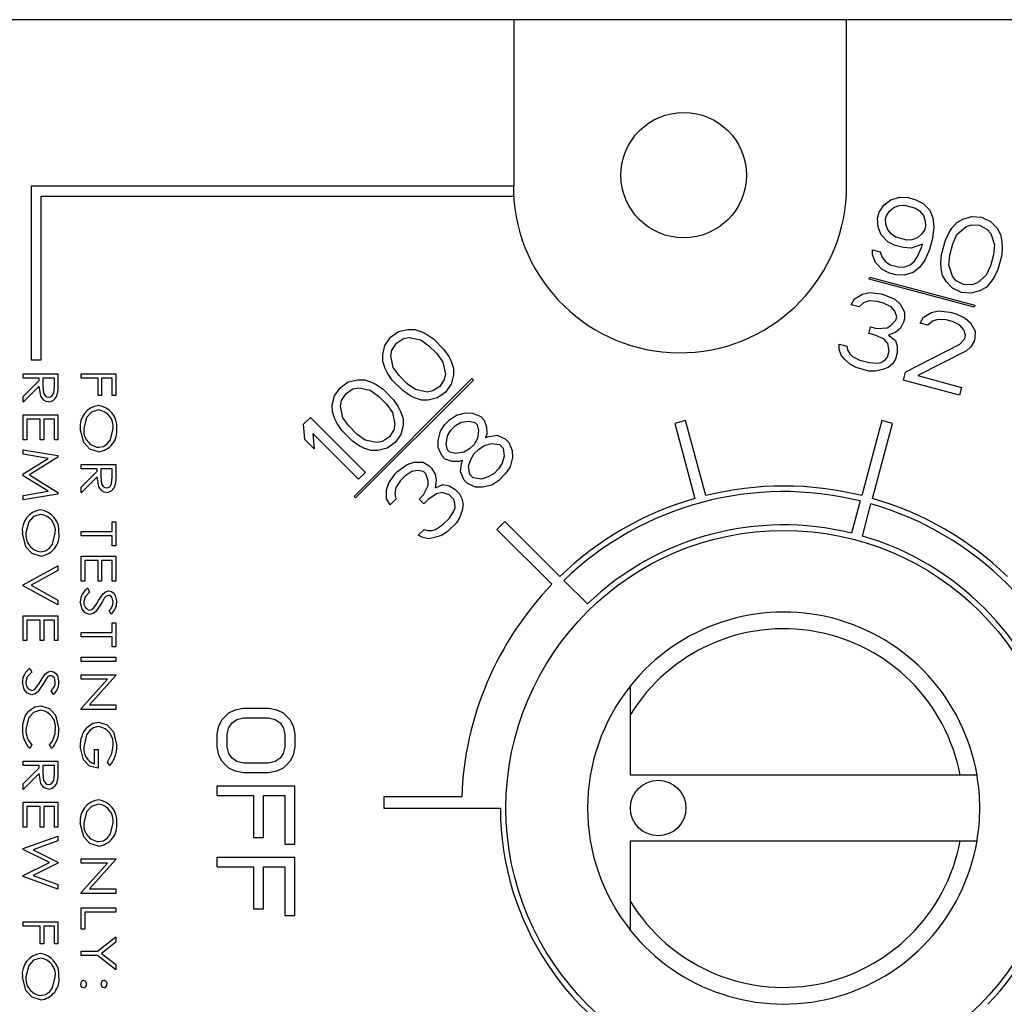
# Model space of a CAD drawing. Extents: x 2.3 to 81.4, y 2.2 to 50.9.
# Tile 10 of 16: x 47.664 to 48.55, y 23.458 to 24.345. Entities that reach past the tile are written whole.
import ezdxf

# ---------------------------------------------------------------- set-up
doc = ezdxf.new("R2010")
doc.units = 0
doc.layers.add('BODY', color=3, linetype='CONTINUOUS')

msp = doc.modelspace()

# ---------------------------------------------------------------- linework, layer by layer
at = {"layer": 'BODY', "linetype": 'CONTINUOUS'}
for p, q in [((49.72669, 24.34477), (43.59669, 24.34477)), ((48.10883, 24.34477), (48.10883, 24.19477)), ((48.40831, 24.19477), (48.40831, 24.34477)), ((47.67439, 24.19477), (47.67439, 24.03834)), ((48.10883, 24.19477), (47.67439, 24.19477)), ((48.10883, 24.18577), (48.10883, 24.19477)), ((47.68339, 24.03834), (47.68339, 24.18577)), ((47.68339, 24.18577), (48.10883, 24.18577)), ((48.10883, 24.18577), (48.10883, 24.18224)), ((48.44227, 24.17792), (48.44804, 24.18254)), ((48.44804, 24.18254), (48.45624, 24.18497)), ((48.45624, 24.18497), (48.46367, 24.18452)), ((48.46367, 24.18452), (48.47071, 24.18264)), ((48.47071, 24.18264), (48.47737, 24.17931)), ((48.43753, 24.17148), (48.44227, 24.17792)), ((48.44675, 24.17209), (48.45072, 24.17566)), ((48.45072, 24.17566), (48.45572, 24.1774)), ((48.45572, 24.1774), (48.46033, 24.17771)), ((48.46033, 24.17771), (48.47019, 24.17506)), ((48.47019, 24.17506), (48.47403, 24.17249)), ((48.47737, 24.17931), (48.48326, 24.17311)), ((48.48326, 24.17311), (48.48594, 24.16622)), ((48.43598, 24.16573), (48.43753, 24.17148)), ((48.43687, 24.15778), (48.43598, 24.16573)), ((48.44341, 24.16528), (48.44418, 24.16816)), ((48.44367, 24.16059), (48.44341, 24.16528)), ((48.44418, 24.16816), (48.44675, 24.17209)), ((48.47403, 24.17249), (48.47749, 24.16848)), ((48.47749, 24.16848), (48.47915, 24.16341)), ((48.48594, 24.16622), (48.48683, 24.15827)), ((48.50745, 24.162), (48.51284, 24.16518)), ((48.51284, 24.16518), (48.52104, 24.16761)), ((48.52104, 24.16761), (48.52987, 24.16678)), ((48.52987, 24.16678), (48.53794, 24.16308)), ((48.43956, 24.15089), (48.43687, 24.15778)), ((48.44533, 24.15552), (48.44367, 24.16059)), ((48.44878, 24.15151), (48.44533, 24.15552)), ((48.47863, 24.15584), (48.47606, 24.1519)), ((48.4794, 24.15872), (48.47863, 24.15584)), ((48.47915, 24.16341), (48.4794, 24.15872)), ((48.48683, 24.15827), (48.48554, 24.14782)), ((48.50053, 24.15306), (48.50309, 24.157)), ((48.50309, 24.157), (48.50745, 24.162)), ((48.50757, 24.15117), (48.51552, 24.15829)), ((48.51552, 24.15829), (48.52052, 24.16004)), ((48.52052, 24.16004), (48.52795, 24.15959)), ((48.52795, 24.15959), (48.5346, 24.15626)), ((48.5346, 24.15626), (48.53806, 24.15225)), ((48.53794, 24.16308), (48.54383, 24.15688)), ((48.54383, 24.15688), (48.5469, 24.15143)), ((48.44545, 24.14469), (48.43956, 24.15089)), ((48.45262, 24.14893), (48.44878, 24.15151)), ((48.46248, 24.14629), (48.45262, 24.14893)), ((48.46709, 24.1466), (48.46248, 24.14629)), ((48.47209, 24.14834), (48.46709, 24.1466)), ((48.47606, 24.1519), (48.47209, 24.14834)), ((48.48554, 24.14782), (48.48284, 24.13775)), ((48.49372, 24.1333), (48.49719, 24.14624)), ((48.49719, 24.14624), (48.50053, 24.15306)), ((48.50385, 24.14292), (48.50757, 24.15117)), ((48.53806, 24.15225), (48.54138, 24.14211)), ((48.5469, 24.15143), (48.54817, 24.14492)), ((48.43173, 24.13295), (48.43148, 24.13764)), ((48.43148, 24.13764), (48.43852, 24.13575)), ((48.4521, 24.14136), (48.44545, 24.14469)), ((48.45915, 24.13948), (48.4521, 24.14136)), ((48.46657, 24.13903), (48.45915, 24.13948)), ((48.47657, 24.14252), (48.46657, 24.13903)), ((48.47208, 24.13139), (48.4758, 24.13964)), ((48.4758, 24.13964), (48.47657, 24.14252)), ((48.48284, 24.13775), (48.47873, 24.12806)), ((48.50115, 24.13285), (48.50385, 24.14292)), ((48.54138, 24.14211), (48.54048, 24.1331)), ((48.54842, 24.14023), (48.5479, 24.13265)), ((48.54817, 24.14492), (48.54842, 24.14023)), ((48.43441, 24.12606), (48.43173, 24.13295)), ((48.43852, 24.13575), (48.44018, 24.13068)), ((48.44018, 24.13068), (48.44364, 24.12667)), ((48.46951, 24.12745), (48.47208, 24.13139)), ((48.49321, 24.12572), (48.49372, 24.1333)), ((48.50025, 24.12384), (48.50115, 24.13285)), ((48.54048, 24.1331), (48.53778, 24.12303)), ((48.5479, 24.13265), (48.54444, 24.11971)), ((48.4403, 24.11986), (48.43441, 24.12606)), ((48.44696, 24.11653), (48.4403, 24.11986)), ((48.44364, 24.12667), (48.44748, 24.1241)), ((48.44748, 24.1241), (48.45593, 24.12184)), ((48.45593, 24.12184), (48.46054, 24.12214)), ((48.46054, 24.12214), (48.46554, 24.12389)), ((48.46554, 24.12389), (48.46951, 24.12745)), ((48.47399, 24.12162), (48.46822, 24.117)), ((48.47873, 24.12806), (48.47399, 24.12162)), ((48.49346, 24.12103), (48.49321, 24.12572)), ((48.49473, 24.11452), (48.49346, 24.12103)), ((48.50357, 24.1137), (48.50025, 24.12384)), ((48.53778, 24.12303), (48.53406, 24.11478)), ((48.54444, 24.11971), (48.5411, 24.11289)), ((48.42859, 24.1111), (48.42911, 24.11303)), ((48.52325, 24.08573), (48.42859, 24.1111)), ((48.42911, 24.11303), (48.52377, 24.08767)), ((48.45259, 24.11502), (48.44696, 24.11653)), ((48.46002, 24.11457), (48.45259, 24.11502)), ((48.46822, 24.117), (48.46002, 24.11457)), ((48.4978, 24.10907), (48.49473, 24.11452)), ((48.50703, 24.10969), (48.50357, 24.1137)), ((48.53406, 24.11478), (48.52611, 24.10766)), ((48.5411, 24.11289), (48.53853, 24.10895)), ((48.50369, 24.10287), (48.4978, 24.10907)), ((48.51176, 24.09917), (48.50369, 24.10287)), ((48.51368, 24.10636), (48.50703, 24.10969)), ((48.52111, 24.10591), (48.51368, 24.10636)), ((48.52611, 24.10766), (48.52111, 24.10591)), ((48.53418, 24.10395), (48.52879, 24.10077)), ((48.53853, 24.10895), (48.53418, 24.10395)), ((48.41255, 24.08808), (48.4155, 24.09346)), ((48.4155, 24.09346), (48.42268, 24.09771)), ((48.42268, 24.09771), (48.42908, 24.09907)), ((48.42908, 24.09907), (48.43933, 24.09787)), ((48.43933, 24.09787), (48.44214, 24.09711)), ((48.44214, 24.09711), (48.45162, 24.09303)), ((48.45162, 24.09303), (48.45648, 24.08865)), ((48.52059, 24.09834), (48.51176, 24.09917)), ((48.52879, 24.10077), (48.52059, 24.09834)), ((48.41959, 24.0862), (48.41255, 24.08808)), ((48.42357, 24.08976), (48.41959, 24.0862)), ((48.42856, 24.0915), (48.42357, 24.08976)), ((48.43599, 24.09105), (48.42856, 24.0915)), ((48.44163, 24.08954), (48.43599, 24.09105)), ((48.44828, 24.08622), (48.44163, 24.08954)), ((48.45174, 24.08221), (48.44828, 24.08622)), ((48.45648, 24.08865), (48.46058, 24.08138)), ((48.52377, 24.08767), (48.52325, 24.08573)), ((48.4534, 24.07714), (48.45174, 24.08221)), ((48.45263, 24.07426), (48.4534, 24.07714)), ((48.46044, 24.07525), (48.45967, 24.07237)), ((48.46058, 24.08138), (48.46044, 24.07525)), ((48.47453, 24.07148), (48.47748, 24.07685)), ((48.47748, 24.07685), (48.48466, 24.0811)), ((48.48466, 24.0811), (48.49106, 24.08247)), ((48.49106, 24.08247), (48.50131, 24.08126)), ((48.50131, 24.08126), (48.50694, 24.07975)), ((48.50694, 24.07975), (48.51501, 24.07605)), ((48.51501, 24.07605), (48.51987, 24.07166)), ((48.42828, 24.06228), (48.42982, 24.06804)), ((48.42982, 24.06804), (48.43546, 24.06653)), ((48.43546, 24.06653), (48.44468, 24.06714)), ((48.44468, 24.06714), (48.44827, 24.06926)), ((48.44827, 24.06926), (48.45263, 24.07426)), ((48.45672, 24.067), (48.45275, 24.06344)), ((48.45967, 24.07237), (48.45672, 24.067)), ((48.48157, 24.06959), (48.47453, 24.07148)), ((48.48555, 24.07315), (48.48157, 24.06959)), ((48.49054, 24.07489), (48.48555, 24.07315)), ((48.49797, 24.07445), (48.49054, 24.07489)), ((48.50361, 24.07294), (48.49797, 24.07445)), ((48.51026, 24.06961), (48.50361, 24.07294)), ((48.51372, 24.0656), (48.51026, 24.06961)), ((48.51987, 24.07166), (48.52396, 24.0644)), ((47.99271, 24.0515), (47.99784, 24.05874)), ((47.99784, 24.05874), (48.00508, 24.06388)), ((48.00311, 24.05348), (48.00932, 24.05758)), ((48.00508, 24.06388), (48.0134, 24.06587)), ((48.00932, 24.05758), (48.01452, 24.05857)), ((48.0134, 24.06587), (48.01965, 24.06581)), ((48.01452, 24.05857), (48.02496, 24.05637)), ((48.01965, 24.06581), (48.02593, 24.06366)), ((48.02593, 24.06366), (48.03012, 24.06153)), ((48.03012, 24.06153), (48.03641, 24.05729)), ((48.43392, 24.06077), (48.42828, 24.06228)), ((48.44198, 24.05707), (48.43392, 24.06077)), ((48.45275, 24.06344), (48.44596, 24.06063)), ((48.44596, 24.06063), (48.45223, 24.05587)), ((48.51025, 24.05265), (48.51461, 24.05765)), ((48.51538, 24.06053), (48.51372, 24.0656)), ((48.51461, 24.05765), (48.51538, 24.06053)), ((48.52383, 24.05827), (48.52306, 24.05539)), ((48.52396, 24.0644), (48.52383, 24.05827)), ((47.99071, 24.04319), (47.99271, 24.0515)), ((47.99901, 24.04727), (48.00311, 24.05348)), ((48.02496, 24.05637), (48.03231, 24.05108)), ((48.03231, 24.05108), (48.03968, 24.04371)), ((48.03641, 24.05729), (48.04589, 24.04781)), ((48.40176, 24.0478), (48.4015, 24.0525)), ((48.4015, 24.0525), (48.40855, 24.05061)), ((48.40855, 24.05061), (48.40918, 24.04735)), ((48.44544, 24.05306), (48.44198, 24.05707)), ((48.44671, 24.04655), (48.44544, 24.05306)), ((48.45223, 24.05587), (48.45389, 24.05079)), ((48.45389, 24.05079), (48.45376, 24.04466)), ((48.46117, 24.02726), (48.51025, 24.05265)), ((48.52011, 24.05001), (48.51614, 24.04645)), ((48.52306, 24.05539), (48.52011, 24.05001)), ((47.99078, 24.03693), (47.99071, 24.04319)), ((47.99802, 24.04207), (47.99901, 24.04727)), ((48.00021, 24.03162), (47.99802, 24.04207)), ((48.03968, 24.04371), (48.04497, 24.03636)), ((48.04589, 24.04781), (48.05013, 24.04152)), ((48.05013, 24.04152), (48.05225, 24.03733)), ((48.40342, 24.04273), (48.40176, 24.0478)), ((48.40687, 24.03872), (48.40342, 24.04273)), ((48.40918, 24.04735), (48.41123, 24.04372)), ((48.41123, 24.04372), (48.41366, 24.04153)), ((48.41366, 24.04153), (48.42032, 24.0382)), ((48.44299, 24.0383), (48.44517, 24.0408)), ((48.44517, 24.0408), (48.44671, 24.04655)), ((48.45376, 24.04466), (48.45221, 24.03891)), ((48.51614, 24.04645), (48.47244, 24.02424)), ((47.67439, 24.03834), (47.68339, 24.03834)), ((47.99293, 24.03066), (47.99078, 24.03693)), ((48.0055, 24.02427), (48.00021, 24.03162)), ((48.04497, 24.03636), (48.04716, 24.02592)), ((48.05225, 24.03733), (48.05441, 24.03105)), ((48.05441, 24.03105), (48.05447, 24.0248)), ((48.41173, 24.03434), (48.40687, 24.03872)), ((48.41698, 24.03139), (48.41173, 24.03434)), ((48.42825, 24.02837), (48.41698, 24.03139)), ((48.42032, 24.0382), (48.42877, 24.03594)), ((48.42877, 24.03594), (48.4362, 24.03549)), ((48.4362, 24.03549), (48.4394, 24.03617)), ((48.4394, 24.03617), (48.44299, 24.0383)), ((48.44568, 24.03141), (48.44068, 24.02966)), ((48.44965, 24.03497), (48.44568, 24.03141)), ((48.45221, 24.03891), (48.44965, 24.03497)), ((47.66719, 24.02193), (47.66719, 24.02593)), ((47.66719, 24.02593), (47.69844, 24.02593)), ((47.68162, 24.02193), (47.66719, 24.02193)), ((47.68162, 24.01981), (47.68162, 24.02193)), ((47.68482, 24.02193), (47.68478, 24.0149)), ((47.69524, 24.02193), (47.68482, 24.02193)), ((47.69524, 24.01473), (47.69524, 24.02193)), ((47.69844, 24.02593), (47.69844, 24.0179)), ((47.71929, 24.02193), (47.71929, 24.02593)), ((47.71929, 24.02593), (47.75054, 24.02593)), ((47.73451, 24.02193), (47.71929, 24.02193)), ((47.73451, 24.0063), (47.73451, 24.02193)), ((47.74733, 24.02193), (47.73772, 24.02193)), ((47.73772, 24.02193), (47.73772, 24.0063)), ((47.74733, 24.0063), (47.74733, 24.02193)), ((47.75054, 24.02593), (47.75054, 24.0063)), ((47.99506, 24.02647), (47.99293, 24.03066)), ((47.99929, 24.02017), (47.99506, 24.02647)), ((48.01287, 24.0169), (48.0055, 24.02427)), ((48.04716, 24.02592), (48.04618, 24.02072)), ((48.05447, 24.0248), (48.05247, 24.01648)), ((48.43427, 24.0283), (48.42825, 24.02837)), ((48.44068, 24.02966), (48.43427, 24.0283)), ((48.46117, 24.02726), (48.45924, 24.02006)), ((48.47244, 24.02424), (48.51188, 24.01367)), ((47.66719, 24.00539), (47.68162, 24.01981)), ((47.68162, 24.01471), (47.66719, 24.00029)), ((47.94734, 24.00613), (47.95247, 24.01337)), ((47.95247, 24.01337), (47.95971, 24.0185)), ((47.95971, 24.0185), (47.96803, 24.0205)), ((47.96394, 24.01221), (47.96914, 24.01319)), ((47.9649, 23.91549), (48.07097, 24.02156)), ((48.07238, 24.02014), (47.96632, 23.91408)), ((47.96803, 24.0205), (47.97428, 24.02043)), ((47.96914, 24.01319), (47.97959, 24.011)), ((47.97428, 24.02043), (47.98055, 24.01828)), ((47.98055, 24.01828), (47.98474, 24.01615)), ((47.98474, 24.01615), (47.99104, 24.01192)), ((48.00877, 24.01069), (47.99929, 24.02017)), ((48.02022, 24.01161), (48.01287, 24.0169)), ((48.04207, 24.01451), (48.03587, 24.01041)), ((48.04618, 24.02072), (48.04207, 24.01451)), ((48.05247, 24.01648), (48.04734, 24.00924)), ((48.07238, 24.02014), (48.07097, 24.02156)), ((48.50995, 24.00648), (48.45924, 24.02006)), ((48.51188, 24.01367), (48.50995, 24.00648)), ((47.66719, 24.00029), (47.66719, 24.00539)), ((47.73772, 24.0063), (47.73451, 24.0063)), ((47.75054, 24.0063), (47.74733, 24.0063)), ((47.94534, 23.99781), (47.94734, 24.00613)), ((47.95363, 24.00189), (47.95774, 24.0081)), ((47.95774, 24.0081), (47.96394, 24.01221)), ((47.97959, 24.011), (47.98694, 24.00571)), ((47.98694, 24.00571), (47.99431, 23.99834)), ((47.99104, 24.01192), (48.00052, 24.00244)), ((48.01507, 24.00646), (48.00877, 24.01069)), ((48.01926, 24.00433), (48.01507, 24.00646)), ((48.02553, 24.00218), (48.01926, 24.00433)), ((48.03067, 24.00942), (48.02022, 24.01161)), ((48.03587, 24.01041), (48.03067, 24.00942)), ((48.0401, 24.00411), (48.03178, 24.00211)), ((48.04734, 24.00924), (48.0401, 24.00411)), ((47.94541, 23.99156), (47.94534, 23.99781)), ((47.95265, 23.99669), (47.95363, 24.00189)), ((47.95484, 23.98625), (47.95265, 23.99669)), ((47.99431, 23.99834), (47.9996, 23.99099)), ((48.00052, 24.00244), (48.00475, 23.99615)), ((48.00475, 23.99615), (48.00688, 23.99195)), ((48.03178, 24.00211), (48.02553, 24.00218)), ((47.66719, 23.96648), (47.66719, 23.98892)), ((47.66719, 23.98892), (47.69844, 23.98892)), ((47.69844, 23.98892), (47.69844, 23.96648)), ((47.91947, 23.98037), (47.92566, 23.98656)), ((47.92566, 23.98656), (47.97516, 23.93706)), ((47.94756, 23.98528), (47.94541, 23.99156)), ((47.9996, 23.99099), (48.00179, 23.98055)), ((48.00688, 23.99195), (48.00903, 23.98568)), ((48.05084, 23.98446), (48.05705, 23.98856)), ((48.05705, 23.98856), (48.06536, 23.99056)), ((48.06536, 23.99056), (48.07162, 23.99049)), ((48.07162, 23.99049), (48.07895, 23.98729)), ((48.07895, 23.98729), (48.08211, 23.98413)), ((47.68242, 23.98491), (47.6704, 23.98491)), ((47.6704, 23.98491), (47.6704, 23.96648)), ((47.68242, 23.96648), (47.68242, 23.98491)), ((47.69524, 23.98491), (47.68562, 23.98491)), ((47.68562, 23.98491), (47.68562, 23.96648)), ((47.69524, 23.96648), (47.69524, 23.98491)), ((47.92066, 23.96681), (47.91947, 23.98037)), ((47.94968, 23.98109), (47.94756, 23.98528)), ((47.95392, 23.9748), (47.94968, 23.98109)), ((47.96013, 23.9789), (47.95484, 23.98625)), ((47.9675, 23.97153), (47.96013, 23.9789)), ((48.00179, 23.98055), (48.0008, 23.97535)), ((48.0091, 23.97943), (48.0071, 23.97111)), ((48.00903, 23.98568), (48.0091, 23.97943)), ((48.04261, 23.97413), (48.04672, 23.98033)), ((48.04672, 23.98033), (48.05084, 23.98446)), ((48.05198, 23.97507), (48.05611, 23.97919)), ((48.05611, 23.97919), (48.06128, 23.98227)), ((48.06128, 23.98227), (48.06857, 23.98323)), ((48.06857, 23.98323), (48.07379, 23.98213)), ((48.07379, 23.98213), (48.0759, 23.98003)), ((48.0759, 23.98003), (48.07699, 23.97481)), ((48.08211, 23.98413), (48.08426, 23.97786)), ((48.08426, 23.97786), (48.08432, 23.9716)), ((48.26335, 23.9838), (48.25369, 23.98121)), ((48.25369, 23.98121), (48.27181, 23.91355)), ((48.28147, 23.91614), (48.26335, 23.9838)), ((48.44004, 23.9838), (48.42191, 23.91614)), ((48.43157, 23.91355), (48.4497, 23.98121)), ((48.4497, 23.98121), (48.44004, 23.9838)), ((47.96897, 23.93087), (47.9279, 23.97195)), ((47.9279, 23.97195), (47.92908, 23.95839)), ((47.9634, 23.96532), (47.95392, 23.9748)), ((47.97485, 23.96624), (47.9675, 23.97153)), ((47.9967, 23.96914), (47.99049, 23.96503)), ((48.0008, 23.97535), (47.9967, 23.96914)), ((48.0071, 23.97111), (48.00197, 23.96387)), ((48.04062, 23.96581), (48.04261, 23.97413)), ((48.04794, 23.96261), (48.04891, 23.96989)), ((48.04891, 23.96989), (48.05198, 23.97507)), ((48.07699, 23.97481), (48.07603, 23.96752)), ((48.08432, 23.9716), (48.08331, 23.96849)), ((48.08331, 23.96849), (48.08643, 23.9695)), ((48.08643, 23.9695), (48.09371, 23.97046)), ((48.09371, 23.97046), (48.10104, 23.96726)), ((47.6704, 23.96648), (47.66719, 23.96648)), ((47.68562, 23.96648), (47.68242, 23.96648)), ((47.69844, 23.96648), (47.69524, 23.96648)), ((47.92908, 23.95839), (47.92066, 23.96681)), ((47.96969, 23.96108), (47.9634, 23.96532)), ((47.97388, 23.95896), (47.96969, 23.96108)), ((47.98529, 23.96405), (47.97485, 23.96624)), ((47.99049, 23.96503), (47.98529, 23.96405)), ((48.00197, 23.96387), (47.99473, 23.95874)), ((48.04068, 23.95956), (48.04062, 23.96581)), ((48.04904, 23.95739), (48.04794, 23.96261)), ((48.07296, 23.96234), (48.06883, 23.95822)), ((48.07603, 23.96752), (48.07296, 23.96234)), ((48.07717, 23.95813), (48.08235, 23.9612)), ((48.08235, 23.9612), (48.08858, 23.96322)), ((48.08858, 23.96322), (48.09588, 23.9621)), ((48.09588, 23.9621), (48.09904, 23.95894)), ((48.10104, 23.96726), (48.1042, 23.9641)), ((48.1042, 23.9641), (48.1074, 23.95677)), ((47.66719, 23.95346), (47.66719, 23.95751)), ((47.66719, 23.95751), (47.69844, 23.95226)), ((47.68963, 23.94969), (47.66719, 23.95346)), ((47.69844, 23.95226), (47.69844, 23.95084)), ((47.98016, 23.95681), (47.97388, 23.95896)), ((47.98641, 23.95674), (47.98016, 23.95681)), ((47.99473, 23.95874), (47.98641, 23.95674)), ((48.04389, 23.95223), (48.04068, 23.95956)), ((48.04704, 23.94907), (48.04389, 23.95223)), ((48.05115, 23.95528), (48.04904, 23.95739)), ((48.05637, 23.95418), (48.05115, 23.95528)), ((48.06365, 23.95515), (48.05637, 23.95418)), ((48.06883, 23.95822), (48.06365, 23.95515)), ((48.06997, 23.94883), (48.07304, 23.95401)), ((48.07304, 23.95401), (48.07717, 23.95813)), ((48.10016, 23.95164), (48.09814, 23.94541)), ((48.09904, 23.95894), (48.10016, 23.95164)), ((48.1074, 23.95677), (48.10747, 23.95052)), ((47.66719, 23.93571), (47.68963, 23.94969)), ((47.69844, 23.95084), (47.6728, 23.93487)), ((47.71929, 23.94028), (47.71929, 23.94428)), ((47.71929, 23.94428), (47.75054, 23.94428)), ((47.75054, 23.94428), (47.75054, 23.93625)), ((48.00444, 23.93806), (48.01271, 23.94422)), ((48.01271, 23.94422), (48.01894, 23.94624)), ((48.01894, 23.94624), (48.02728, 23.94615)), ((48.02728, 23.94615), (48.03252, 23.94297)), ((48.03252, 23.94297), (48.03463, 23.94086)), ((48.05332, 23.94692), (48.04704, 23.94907)), ((48.05957, 23.94685), (48.05332, 23.94692)), ((48.06269, 23.94786), (48.05957, 23.94685)), ((48.06071, 23.93746), (48.06168, 23.94475)), ((48.06168, 23.94475), (48.06269, 23.94786)), ((48.06795, 23.9426), (48.06997, 23.94883)), ((48.06907, 23.93529), (48.06795, 23.9426)), ((48.09814, 23.94541), (48.09507, 23.94023)), ((48.10547, 23.9422), (48.10137, 23.93599)), ((48.10747, 23.95052), (48.10547, 23.9422)), ((47.66719, 23.93396), (47.66719, 23.93571)), ((47.68963, 23.92005), (47.66719, 23.93396)), ((47.6728, 23.93487), (47.69844, 23.91896)), ((47.73371, 23.94028), (47.71929, 23.94028)), ((47.71929, 23.92374), (47.73371, 23.93816)), ((47.73371, 23.93816), (47.73371, 23.94028)), ((47.73692, 23.94028), (47.73687, 23.93325)), ((47.74733, 23.94028), (47.73692, 23.94028)), ((47.74733, 23.93308), (47.74733, 23.94028)), ((47.97516, 23.93706), (47.96897, 23.93087)), ((47.99621, 23.92772), (48.00237, 23.93599)), ((48.00237, 23.93599), (48.00444, 23.93806)), ((48.01073, 23.93382), (48.00661, 23.9297)), ((48.01694, 23.93792), (48.01073, 23.93382)), ((48.02214, 23.93891), (48.01694, 23.93792)), ((48.02736, 23.93781), (48.02214, 23.93891)), ((48.02947, 23.93571), (48.02736, 23.93781)), ((48.03162, 23.92943), (48.02947, 23.93571)), ((48.03463, 23.94086), (48.03781, 23.93562)), ((48.03781, 23.93562), (48.0389, 23.9304)), ((48.06392, 23.93014), (48.06071, 23.93746)), ((48.07223, 23.93213), (48.06907, 23.93529)), ((48.09095, 23.9361), (48.08577, 23.93303)), ((48.09507, 23.94023), (48.09095, 23.9361)), ((48.10137, 23.93599), (48.09518, 23.92981)), ((47.73371, 23.93306), (47.71929, 23.91864)), ((47.99419, 23.92149), (47.99621, 23.92772)), ((48.00661, 23.9297), (48.00251, 23.92349)), ((48.02758, 23.91697), (48.03166, 23.92526)), ((48.03166, 23.92526), (48.03162, 23.92943)), ((48.0389, 23.9304), (48.03794, 23.92311)), ((48.03794, 23.92311), (48.0452, 23.92616)), ((48.0452, 23.92616), (48.05042, 23.92507)), ((48.05042, 23.92507), (48.05567, 23.92189)), ((48.06708, 23.92698), (48.06392, 23.93014)), ((48.0744, 23.92377), (48.06708, 23.92698)), ((48.07954, 23.93101), (48.07223, 23.93213)), ((48.08577, 23.93303), (48.07954, 23.93101)), ((48.08897, 23.9257), (48.08066, 23.92371)), ((48.09518, 23.92981), (48.08897, 23.9257)), ((47.66719, 23.91627), (47.68963, 23.92005)), ((47.69844, 23.91749), (47.66719, 23.91223)), ((47.66719, 23.91223), (47.66719, 23.91627)), ((47.69844, 23.91896), (47.69844, 23.91749)), ((47.71929, 23.91864), (47.71929, 23.92374)), ((47.96632, 23.91408), (47.9649, 23.91549)), ((47.99428, 23.91315), (47.99419, 23.92149)), ((48.00251, 23.92349), (48.00152, 23.91829)), ((48.00152, 23.91829), (48.00262, 23.91307)), ((48.02346, 23.91285), (48.02758, 23.91697)), ((48.03904, 23.91789), (48.0318, 23.91276)), ((48.04424, 23.91888), (48.03904, 23.91789)), ((48.05051, 23.91673), (48.04424, 23.91888)), ((48.05472, 23.91252), (48.05051, 23.91673)), ((48.05567, 23.92189), (48.05988, 23.91767)), ((48.05988, 23.91767), (48.06201, 23.91348)), ((48.08066, 23.92371), (48.0744, 23.92377)), ((47.99746, 23.90791), (47.99428, 23.91315)), ((48.00262, 23.91307), (47.99746, 23.90791)), ((48.02767, 23.90863), (48.02346, 23.91285)), ((48.0318, 23.91276), (48.02767, 23.90863)), ((48.0558, 23.90938), (48.05472, 23.91252)), ((48.05584, 23.90521), (48.0558, 23.90938)), ((48.06201, 23.91348), (48.06311, 23.90826)), ((48.06311, 23.90826), (48.06212, 23.90306)), ((48.42061, 23.91131), (48.41285, 23.88233)), ((48.42251, 23.87974), (48.43027, 23.90872)), ((48.05073, 23.89589), (48.05483, 23.9021)), ((48.05483, 23.9021), (48.05584, 23.90521)), ((48.06212, 23.90306), (48.0601, 23.89683)), ((47.74733, 23.88387), (47.74733, 23.89268)), ((47.74733, 23.89268), (47.75054, 23.89268)), ((47.75054, 23.89268), (47.75054, 23.87105)), ((48.03833, 23.8856), (48.04454, 23.8897)), ((48.04454, 23.8897), (48.05073, 23.89589)), ((48.05703, 23.89165), (48.04878, 23.8834)), ((48.0601, 23.89683), (48.05703, 23.89165)), ((48.10067, 23.89287), (48.0936, 23.88579)), ((48.1502, 23.84334), (48.10067, 23.89287)), ((47.71929, 23.87986), (47.71929, 23.88387)), ((47.71929, 23.88387), (47.74733, 23.88387)), ((48.02276, 23.88055), (48.02791, 23.88571)), ((48.02695, 23.87842), (48.02276, 23.88055)), ((48.02791, 23.88571), (48.03105, 23.88463)), ((48.03105, 23.88463), (48.03522, 23.88459)), ((48.03522, 23.88459), (48.03833, 23.8856)), ((48.0436, 23.88033), (48.03737, 23.87831)), ((48.04878, 23.8834), (48.0436, 23.88033)), ((48.0936, 23.88579), (48.14312, 23.83627)), ((47.74733, 23.87986), (47.71929, 23.87986)), ((47.74733, 23.87105), (47.74733, 23.87986)), ((48.03217, 23.87732), (48.02695, 23.87842)), ((48.03737, 23.87831), (48.03217, 23.87732)), ((47.75054, 23.87105), (47.74733, 23.87105)), ((47.71929, 23.83924), (47.71929, 23.86167)), ((47.71929, 23.86167), (47.75054, 23.86167)), ((47.73451, 23.85767), (47.72249, 23.85767)), ((47.72249, 23.85767), (47.72249, 23.83924)), ((47.73451, 23.83924), (47.73451, 23.85767)), ((47.74733, 23.85767), (47.73772, 23.85767)), ((47.73772, 23.85767), (47.73772, 23.83924)), ((47.74733, 23.83924), (47.74733, 23.85767)), ((47.75054, 23.86167), (47.75054, 23.83924)), ((47.66719, 23.83579), (47.69844, 23.85302)), ((47.69844, 23.84866), (47.67437, 23.83539)), ((47.69844, 23.85302), (47.69844, 23.84866)), ((47.66719, 23.83499), (47.66719, 23.83579)), ((47.72249, 23.83924), (47.71929, 23.83924)), ((47.73772, 23.83924), (47.73451, 23.83924)), ((47.75054, 23.83924), (47.74733, 23.83924)), ((48.17495, 23.81858), (48.15373, 23.8398)), ((47.69844, 23.81776), (47.66719, 23.83499)), ((47.67437, 23.83539), (47.69844, 23.82212)), ((47.72532, 23.83267), (47.7269, 23.82929)), ((47.69844, 23.82212), (47.69844, 23.81776)), ((47.74645, 23.80943), (47.74453, 23.81267)), ((47.66719, 23.78555), (47.66719, 23.80799)), ((47.66719, 23.80799), (47.69844, 23.80799)), ((47.68242, 23.80398), (47.6704, 23.80398)), ((47.6704, 23.80398), (47.6704, 23.78555)), ((47.68242, 23.78555), (47.68242, 23.80398)), ((47.69524, 23.80398), (47.68562, 23.80398)), ((47.68562, 23.80398), (47.68562, 23.78555)), ((47.69524, 23.78555), (47.69524, 23.80398)), ((47.69844, 23.80799), (47.69844, 23.78555)), ((47.74733, 23.79284), (47.74733, 23.80166)), ((47.74733, 23.80166), (47.75054, 23.80166)), ((47.75054, 23.80166), (47.75054, 23.78002)), ((47.71929, 23.78884), (47.71929, 23.79284)), ((47.71929, 23.79284), (47.74733, 23.79284)), ((47.6704, 23.78555), (47.66719, 23.78555)), ((47.68562, 23.78555), (47.68242, 23.78555)), ((47.69844, 23.78555), (47.69524, 23.78555)), ((47.74733, 23.78884), (47.71929, 23.78884)), ((47.74733, 23.78002), (47.74733, 23.78884)), ((47.75054, 23.78002), (47.74733, 23.78002)), ((47.71929, 23.76664), (47.71929, 23.77065)), ((47.71929, 23.77065), (47.75054, 23.77065)), ((47.75054, 23.76664), (47.71929, 23.76664)), ((47.75054, 23.77065), (47.75054, 23.76664)), ((47.67322, 23.76039), (47.67481, 23.75701)), ((47.71929, 23.75486), (47.75054, 23.75486)), ((47.71929, 23.75085), (47.71929, 23.75486)), ((47.71929, 23.72453), (47.74287, 23.75085)), ((47.74287, 23.75085), (47.71929, 23.75085)), ((47.75054, 23.75402), (47.7269, 23.72762)), ((47.75054, 23.75486), (47.75054, 23.75402)), ((47.69436, 23.73715), (47.69243, 23.7404)), ((48.21384, 23.71891), (48.21384, 23.745)), ((47.71929, 23.72361), (47.71929, 23.72453)), ((47.75054, 23.72361), (47.71929, 23.72361)), ((47.7269, 23.72762), (47.75054, 23.72762)), ((47.75054, 23.72762), (47.75054, 23.72361)), ((47.84616, 23.71456), (47.85212, 23.7204)), ((47.85212, 23.7204), (47.85807, 23.72331)), ((47.85807, 23.72331), (47.86552, 23.72477)), ((47.86552, 23.72477), (47.88786, 23.72477)), ((47.88786, 23.72477), (47.89531, 23.72331)), ((47.89531, 23.72331), (47.90127, 23.7204)), ((47.90127, 23.7204), (47.90722, 23.71456)), ((47.84318, 23.70873), (47.84616, 23.71456)), ((47.85212, 23.70727), (47.8551, 23.71165)), ((47.8551, 23.71165), (47.85956, 23.71456)), ((47.85956, 23.71456), (47.86552, 23.71602)), ((47.86552, 23.71602), (47.88786, 23.71602)), ((47.88786, 23.71602), (47.89382, 23.71456)), ((47.89382, 23.71456), (47.89829, 23.71165)), ((47.89829, 23.71165), (47.90127, 23.70727)), ((47.90722, 23.71456), (47.9102, 23.70873)), ((48.21384, 23.66427), (48.21384, 23.71891)), ((47.84169, 23.70144), (47.84318, 23.70873)), ((47.85063, 23.70144), (47.85212, 23.70727)), ((47.90127, 23.70727), (47.90275, 23.70144)), ((47.9102, 23.70873), (47.91169, 23.70144)), ((47.84169, 23.68977), (47.84169, 23.70144)), ((47.85063, 23.68977), (47.85063, 23.70144)), ((47.90275, 23.70144), (47.90275, 23.68977)), ((47.91169, 23.70144), (47.91169, 23.68977)), ((47.67481, 23.69164), (47.67295, 23.68851)), ((47.69271, 23.68851), (47.69083, 23.69164)), ((47.73131, 23.67457), (47.73131, 23.68739)), ((47.73131, 23.68739), (47.73451, 23.68739)), ((47.73451, 23.68739), (47.73451, 23.67057)), ((47.84318, 23.68248), (47.84169, 23.68977)), ((47.85212, 23.68394), (47.85063, 23.68977)), ((47.90275, 23.68977), (47.90127, 23.68394)), ((47.91169, 23.68977), (47.9102, 23.68248)), ((47.66719, 23.67313), (47.66719, 23.67714)), ((47.66719, 23.67714), (47.69844, 23.67714)), ((47.69844, 23.67714), (47.69844, 23.6691)), ((47.7452, 23.67297), (47.74292, 23.67604)), ((47.84616, 23.67665), (47.84318, 23.68248)), ((47.85212, 23.67081), (47.84616, 23.67665)), ((47.8551, 23.67956), (47.85212, 23.68394)), ((47.85956, 23.67665), (47.8551, 23.67956)), ((47.86552, 23.67519), (47.85956, 23.67665)), ((47.89382, 23.67665), (47.88786, 23.67519)), ((47.89829, 23.67956), (47.89382, 23.67665)), ((47.90127, 23.68394), (47.89829, 23.67956)), ((47.90722, 23.67665), (47.90127, 23.67081)), ((47.9102, 23.68248), (47.90722, 23.67665)), ((47.68162, 23.67313), (47.66719, 23.67313)), ((47.66719, 23.65659), (47.68162, 23.67101)), ((47.68162, 23.67101), (47.68162, 23.67313)), ((47.68482, 23.67313), (47.68478, 23.6661)), ((47.69524, 23.67313), (47.68482, 23.67313)), ((47.69524, 23.66593), (47.69524, 23.67313)), ((47.85807, 23.6679), (47.85212, 23.67081)), ((47.86552, 23.66644), (47.85807, 23.6679)), ((47.88786, 23.67519), (47.86552, 23.67519)), ((47.89531, 23.6679), (47.88786, 23.66644)), ((47.90127, 23.67081), (47.89531, 23.6679)), ((47.68162, 23.66591), (47.66719, 23.6515)), ((47.88786, 23.66644), (47.86552, 23.66644)), ((48.51047, 23.66427), (48.21384, 23.66427)), ((48.52571, 23.66427), (48.51047, 23.66427)), ((47.66719, 23.6515), (47.66719, 23.65659)), ((47.84169, 23.64602), (47.84169, 23.65477)), ((47.84169, 23.65477), (47.91169, 23.65477)), ((47.91169, 23.60227), (47.91169, 23.65477)), ((47.84169, 23.64602), (47.87446, 23.64602)), ((47.87446, 23.64602), (47.87446, 23.60811)), ((47.88339, 23.64602), (47.90275, 23.64602)), ((47.88339, 23.60811), (47.88339, 23.64602)), ((47.90275, 23.64602), (47.90275, 23.60227)), ((47.99169, 23.64477), (47.99169, 23.63477)), ((48.06186, 23.64477), (47.99169, 23.64477)), ((47.66719, 23.61768), (47.66719, 23.64012)), ((47.66719, 23.64012), (47.69844, 23.64012)), ((47.68242, 23.63611), (47.6704, 23.63611)), ((47.6704, 23.63611), (47.6704, 23.61768)), ((47.68242, 23.61768), (47.68242, 23.63611)), ((47.69524, 23.63611), (47.68562, 23.63611)), ((47.68562, 23.63611), (47.68562, 23.61768)), ((47.69524, 23.61768), (47.69524, 23.63611)), ((47.69844, 23.64012), (47.69844, 23.61768)), ((47.99169, 23.63477), (48.09669, 23.63477)), ((47.6704, 23.61768), (47.66719, 23.61768)), ((47.68562, 23.61768), (47.68242, 23.61768)), ((47.69844, 23.61768), (47.69524, 23.61768)), ((47.66719, 23.59829), (47.69844, 23.60951)), ((47.69844, 23.60535), (47.67601, 23.59729)), ((47.69844, 23.60951), (47.69844, 23.60535)), ((47.87446, 23.60811), (47.88339, 23.60811)), ((48.21384, 23.55063), (48.21384, 23.60527)), ((48.21384, 23.60527), (48.51047, 23.60527)), ((48.51047, 23.60527), (48.52571, 23.60527)), ((47.66719, 23.59738), (47.66719, 23.59829)), ((47.69083, 23.58567), (47.66719, 23.59738)), ((47.67601, 23.59729), (47.69844, 23.58617)), ((47.90275, 23.60227), (47.91169, 23.60227)), ((47.71929, 23.58916), (47.75054, 23.58916)), ((47.71929, 23.58515), (47.71929, 23.58916)), ((47.75054, 23.58831), (47.7269, 23.56191)), ((47.75054, 23.58916), (47.75054, 23.58831)), ((47.84169, 23.59061), (47.91169, 23.59061)), ((47.84169, 23.58186), (47.84169, 23.59061)), ((47.91169, 23.53811), (47.91169, 23.59061)), ((47.66719, 23.57399), (47.69083, 23.58567)), ((47.69844, 23.58514), (47.67601, 23.57405)), ((47.69844, 23.58617), (47.69844, 23.58514)), ((47.71929, 23.55882), (47.74287, 23.58515)), ((47.74287, 23.58515), (47.71929, 23.58515)), ((47.84169, 23.58186), (47.87446, 23.58186)), ((47.87446, 23.58186), (47.87446, 23.54394)), ((47.88339, 23.58186), (47.90275, 23.58186)), ((47.88339, 23.54394), (47.88339, 23.58186)), ((47.90275, 23.58186), (47.90275, 23.53811)), ((47.66719, 23.57311), (47.66719, 23.57399)), ((47.69844, 23.56183), (47.66719, 23.57311)), ((47.67601, 23.57405), (47.69844, 23.56595)), ((47.69844, 23.56595), (47.69844, 23.56183)), ((47.7269, 23.56191), (47.75054, 23.56191)), ((47.75054, 23.56191), (47.75054, 23.55791)), ((47.71929, 23.55791), (47.71929, 23.55882)), ((47.75054, 23.55791), (47.71929, 23.55791)), ((47.71929, 23.52569), (47.71929, 23.54493)), ((47.71929, 23.54493), (47.75054, 23.54493)), ((47.75054, 23.54493), (47.75054, 23.54092)), ((47.87446, 23.54394), (47.88339, 23.54394)), ((48.21384, 23.52455), (48.21384, 23.55063)), ((47.72249, 23.54092), (47.72249, 23.52569)), ((47.75054, 23.54092), (47.72249, 23.54092)), ((47.90275, 23.53811), (47.91169, 23.53811)), ((47.66719, 23.52826), (47.66719, 23.53226)), ((47.66719, 23.53226), (47.69844, 23.53226)), ((47.68242, 23.52826), (47.66719, 23.52826)), ((47.68242, 23.51263), (47.68242, 23.52826)), ((47.69524, 23.52826), (47.68562, 23.52826)), ((47.68562, 23.52826), (47.68562, 23.51263)), ((47.69524, 23.51263), (47.69524, 23.52826)), ((47.69844, 23.53226), (47.69844, 23.51263)), ((47.72249, 23.52569), (47.71929, 23.52569)), ((47.73414, 23.5059), (47.75054, 23.51872)), ((47.75054, 23.51872), (47.75054, 23.51403)), ((47.68562, 23.51263), (47.68242, 23.51263)), ((47.69844, 23.51263), (47.69524, 23.51263)), ((47.75054, 23.51403), (47.73758, 23.5039)), ((47.71929, 23.5019), (47.71929, 23.5059)), ((47.71929, 23.5059), (47.73414, 23.5059)), ((47.73414, 23.5019), (47.71929, 23.5019)), ((47.75054, 23.48908), (47.73414, 23.5019)), ((47.73758, 23.5039), (47.75054, 23.49377)), ((47.75054, 23.49377), (47.75054, 23.48908))]:
    msp.add_line(p, q, dxfattribs=at)
for points in [[(47.69009, 24.00069), (47.68782, 24.00103), (47.68579, 24.00208), (47.68303, 24.00569), (47.68162, 24.01471)], [(47.68478, 24.0149), (47.68546, 24.00854), (47.68717, 24.00585), (47.68852, 24.005), (47.69009, 24.0047)], [(47.69009, 24.0047), (47.69163, 24.005), (47.69294, 24.00586), (47.69462, 24.00849), (47.69524, 24.01473)], [(47.69844, 24.0179), (47.69836, 24.01279), (47.69802, 24.00879)], [(47.73479, 23.99332), (47.72857, 23.99141), (47.72421, 23.98652), (47.72169, 23.97658)], [(47.73492, 23.95566), (47.72716, 23.95801), (47.72165, 23.96404), (47.71849, 23.97643)], [(47.73493, 23.95967), (47.73926, 23.96053), (47.74292, 23.963), (47.74558, 23.96654), (47.74813, 23.97658)], [(47.73687, 23.93325), (47.73756, 23.92689), (47.73926, 23.9242), (47.74062, 23.92335), (47.74219, 23.92305)], [(47.75054, 23.93625), (47.75045, 23.93114), (47.75011, 23.92714)], [(47.74218, 23.91904), (47.73992, 23.91938), (47.73788, 23.92043), (47.73512, 23.92404), (47.73371, 23.93306)], [(47.74219, 23.92305), (47.74372, 23.92335), (47.74504, 23.92421), (47.74671, 23.92684), (47.74733, 23.93308)], [(47.68269, 23.89925), (47.67648, 23.89734), (47.67211, 23.89245), (47.6696, 23.88251)], [(47.68283, 23.86159), (47.67507, 23.86394), (47.66956, 23.86997), (47.66639, 23.88236)], [(47.68284, 23.8656), (47.68716, 23.86646), (47.69082, 23.86893), (47.69348, 23.87247), (47.69604, 23.88251)], [(47.7269, 23.82929), (47.72288, 23.82509), (47.72169, 23.8207)], [(47.73504, 23.82158), (47.73726, 23.82532), (47.73929, 23.82806)], [(47.73929, 23.82806), (47.74174, 23.82978), (47.74405, 23.83026)], [(47.74405, 23.83026), (47.74653, 23.82971), (47.74859, 23.8282), (47.75003, 23.8261), (47.75134, 23.82025)], [(47.72694, 23.80903), (47.72286, 23.81045), (47.72006, 23.81381), (47.71849, 23.82048)], [(47.73703, 23.81834), (47.73246, 23.81176), (47.72996, 23.80984), (47.72694, 23.80903)], [(47.73005, 23.81445), (47.73306, 23.81829), (47.73504, 23.82158)], [(47.74014, 23.82366), (47.73836, 23.8207), (47.73703, 23.81834)], [(47.74813, 23.82043), (47.74726, 23.82419), (47.746, 23.82566), (47.74514, 23.82611), (47.74418, 23.82626)], [(47.72699, 23.81303), (47.72884, 23.81354), (47.73005, 23.81445)], [(47.67481, 23.75701), (47.67079, 23.75281), (47.6696, 23.74842)], [(47.68719, 23.75578), (47.68965, 23.75751), (47.69195, 23.75799)], [(47.69195, 23.75799), (47.69444, 23.75744), (47.69649, 23.75593), (47.69794, 23.75382), (47.69924, 23.74798)], [(47.67485, 23.73675), (47.67077, 23.73817), (47.66797, 23.74154), (47.66639, 23.7482)], [(47.67796, 23.74217), (47.68097, 23.74601), (47.68294, 23.7493)], [(47.68294, 23.7493), (47.68517, 23.75304), (47.68719, 23.75578)], [(47.68805, 23.75138), (47.68627, 23.74843), (47.68493, 23.74607)], [(47.69604, 23.74815), (47.69517, 23.75191), (47.69391, 23.75339), (47.69304, 23.75383), (47.69208, 23.75398)], [(47.68493, 23.74607), (47.68036, 23.73948), (47.67787, 23.73756), (47.67485, 23.73675)], [(47.67489, 23.74076), (47.67675, 23.74126), (47.67796, 23.74217)], [(47.68279, 23.72297), (47.67638, 23.72098), (47.67197, 23.71586), (47.6696, 23.70552)], [(47.67186, 23.72197), (47.67758, 23.72599), (47.683, 23.72698)], [(47.683, 23.72698), (47.69082, 23.72455), (47.69627, 23.71834), (47.69924, 23.70574)], [(47.7244, 23.70737), (47.7298, 23.71123), (47.73492, 23.71223)], [(47.73492, 23.71223), (47.7428, 23.70973), (47.74833, 23.70353), (47.75134, 23.69084)], [(47.73505, 23.70823), (47.73054, 23.70715), (47.72681, 23.70438), (47.72413, 23.70057), (47.72169, 23.68993)], [(47.73451, 23.67057), (47.72685, 23.67248), (47.72132, 23.67812), (47.71849, 23.6902)], [(47.74292, 23.67604), (47.74703, 23.68389), (47.74813, 23.69077)], [(47.69844, 23.6691), (47.69836, 23.66399), (47.69802, 23.65999)], [(47.69009, 23.6519), (47.68782, 23.65224), (47.68579, 23.65329), (47.68303, 23.65689), (47.68162, 23.66591)], [(47.68478, 23.6661), (47.68546, 23.65974), (47.68717, 23.65705), (47.68852, 23.6562), (47.69009, 23.6559)], [(47.69009, 23.6559), (47.69163, 23.65621), (47.69294, 23.65706), (47.69462, 23.65969), (47.69524, 23.66593)], [(47.73479, 23.63819), (47.72857, 23.63628), (47.72421, 23.63139), (47.72169, 23.62145)], [(47.73492, 23.60053), (47.72716, 23.60288), (47.72165, 23.60892), (47.71849, 23.6213)], [(47.73493, 23.60454), (47.73926, 23.6054), (47.74292, 23.60788), (47.74558, 23.61141), (47.74813, 23.62145)], [(47.68269, 23.49965), (47.67648, 23.49774), (47.67211, 23.49285), (47.6696, 23.48291)], [(47.68283, 23.46199), (47.67507, 23.46434), (47.66956, 23.47037), (47.66639, 23.48276)], [(47.68284, 23.466), (47.68716, 23.46686), (47.69082, 23.46933), (47.69348, 23.47287), (47.69604, 23.48291)], [(47.72149, 23.47289), (47.72025, 23.4733), (47.71938, 23.47429), (47.71889, 23.4763)], [(47.72149, 23.4797), (47.72274, 23.4793), (47.7236, 23.4783), (47.72409, 23.4763)], [(47.73992, 23.47289), (47.73867, 23.47329), (47.73781, 23.47429), (47.73732, 23.4763)], [(47.73992, 23.4797), (47.74116, 23.47929), (47.74203, 23.4783), (47.74252, 23.4763)]]:
    msp.add_lwpolyline(points, dxfattribs=at)
for centre, radius in [((48.26169, 24.20477), 0.0565), ((48.35169, 23.63477), 0.25), ((48.23869, 23.63477), 0.025)]:
    msp.add_circle(centre, radius, dxfattribs=at)
for centre, radius, start, end in [((48.25831, 24.19477), 0.15, 184.79375, 0), ((47.68944, 24.00926), 0.00859, 274.28641, 356.87737), ((47.73711, 23.97871), 0.01877, 97.15651, 186.98668), ((47.73235, 23.97842), 0.01906, 354.97807, 82.68932), ((47.73302, 23.97822), 0.0152, 353.77795, 83.33239), ((47.73668, 23.97468), 0.01511, 172.77521, 263.34975), ((47.73272, 23.97431), 0.01878, 276.73524, 7.47948), ((47.74154, 23.92761), 0.00859, 274.28641, 356.87737), ((48.35169, 23.63477), 0.29, 75.98791, 104.01209), ((48.35169, 23.63477), 0.285, 76.00524, 133.99476), ((48.35169, 23.63477), 0.29, 105.98791, 134.01209), ((48.35169, 23.63477), 0.285, 16.00524, 73.99476), ((48.35169, 23.63477), 0.29, 45.98791, 74.01209), ((47.68502, 23.88464), 0.01877, 97.15651, 186.98668), ((47.68026, 23.88435), 0.01906, 354.97807, 82.68932), ((47.68093, 23.88415), 0.0152, 353.77795, 83.33239), ((48.35169, 23.63477), 0.255, 76.12352, 133.87648), ((47.68459, 23.88061), 0.01511, 172.77521, 263.34975), ((47.68063, 23.88024), 0.01878, 276.73524, 7.47948), ((48.35169, 23.63477), 0.255, 16.12352, 73.87648), ((48.35169, 23.63477), 0.29, 135.98791, 178.02389), ((47.73262, 23.82057), 0.01413, 121.10729, 180.36459), ((47.72838, 23.81966), 0.00677, 171.16827, 258.13436), ((47.74457, 23.8212), 0.00507, 94.48209, 151.03324), ((47.73754, 23.82064), 0.0106, 311.26894, 358.86447), ((47.73662, 23.82038), 0.01472, 311.89551, 359.48651), ((48.35169, 23.63477), 0.1765, 9.6215, 141.35405), ((48.35169, 23.63477), 0.1615, 10.52488, 148.60105), ((47.68052, 23.74829), 0.01413, 121.10729, 180.36459), ((47.67628, 23.74738), 0.00677, 171.16827, 258.13436), ((47.69248, 23.74893), 0.00507, 94.48209, 151.03324), ((47.68544, 23.74836), 0.0106, 311.26894, 358.86447), ((47.68453, 23.74811), 0.01472, 311.89551, 359.48651), ((48.35169, 23.63477), 0.1765, 141.35405, 218.64595), ((47.68946, 23.70701), 0.02311, 139.62782, 183.27782), ((47.68085, 23.70777), 0.01532, 352.46208, 82.73753), ((47.68979, 23.70478), 0.02342, 177.78728, 223.99632), ((47.68915, 23.70495), 0.01956, 178.30679, 222.83362), ((47.67615, 23.70508), 0.01991, 317.54203, 1.9541), ((47.67653, 23.70451), 0.02275, 315.33514, 3.11533), ((47.74252, 23.69153), 0.02407, 138.84489, 183.16057), ((47.73249, 23.69267), 0.01576, 353.05237, 80.6414), ((48.35169, 23.63477), 0.255, 316.12352, 13.87648), ((47.73576, 23.68805), 0.0142, 172.39984, 251.70745), ((47.72323, 23.6905), 0.02811, 321.41242, 0.68492), ((47.68944, 23.66046), 0.00859, 274.28641, 356.87737), ((48.35169, 23.63477), 0.1765, 350.3785, 9.6215), ((47.73711, 23.62358), 0.01877, 97.15651, 186.98668), ((47.73235, 23.62329), 0.01906, 354.97807, 82.68932), ((47.73302, 23.6231), 0.0152, 353.77795, 83.33239), ((48.35169, 23.63477), 0.255, 180, 313.87648), ((47.73668, 23.61955), 0.01511, 172.77521, 263.34975), ((47.73272, 23.61918), 0.01878, 276.73524, 7.47948), ((48.35169, 23.63477), 0.1615, 211.39895, 349.47512), ((48.35169, 23.63477), 0.1765, 218.64595, 350.3785), ((47.68502, 23.48504), 0.01877, 97.15651, 186.98668), ((47.68026, 23.48475), 0.01906, 354.97807, 82.68932), ((47.68093, 23.48455), 0.0152, 353.77795, 83.33239), ((47.68459, 23.48101), 0.01511, 172.77521, 263.34975), ((47.68063, 23.48064), 0.01878, 276.73524, 7.47948), ((47.72193, 23.47667), 0.00307, 98.24039, 186.9489), ((47.72107, 23.47591), 0.00305, 277.90426, 7.28503), ((47.74034, 23.47668), 0.00305, 97.90426, 187.28503), ((47.7395, 23.47591), 0.00305, 277.90426, 7.28503)]:
    msp.add_arc(centre, radius, start, end, dxfattribs=at)

doc.saveas('drawing.dxf')
